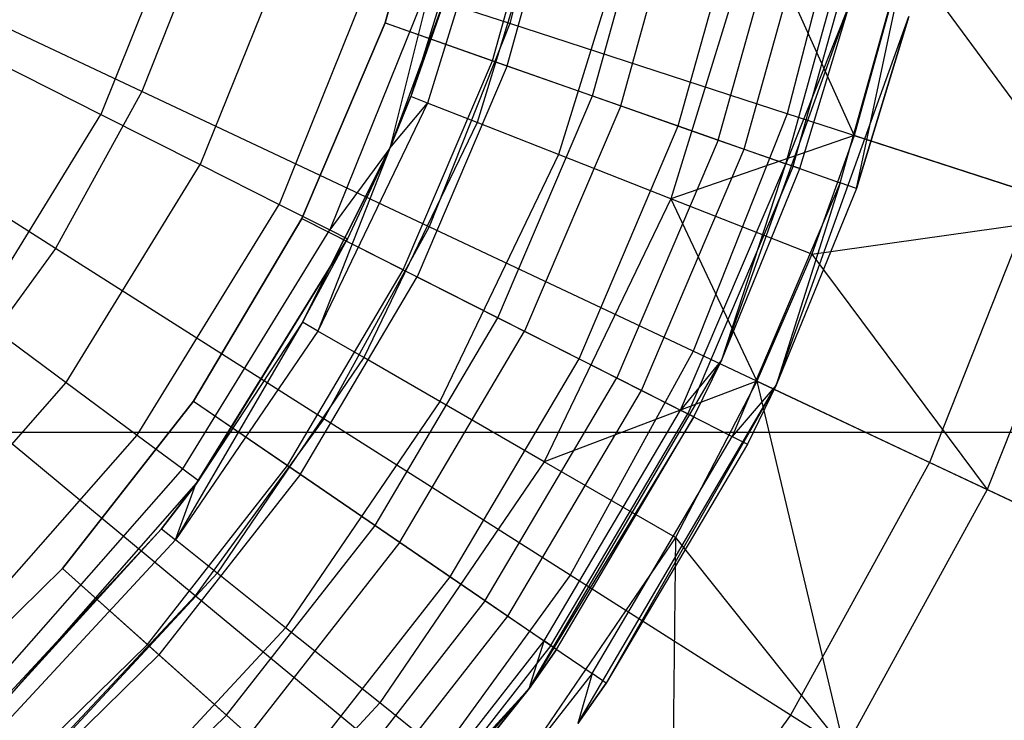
# Model space of a CAD drawing. Extents: x 0.2 to 26, y -12.8 to 12.8.
# Tile 65 of 97: x 14.255 to 15.24, y -1.236 to -0.535. Entities that reach past the tile are written whole.
import ezdxf

# ---------------------------------------------------------------- set-up
doc = ezdxf.new("R2010")
doc.units = 0
doc.header["$LTSCALE"] = 2.54
doc.layers.get('0').update_dxf_attribs({"color": 13, "linetype": 'CONTINUOUS'})

# ---------------------------------------------------------------- blocks, each defined once
blk = doc.blocks.new('PUKET-M-11161_B_STL')
at = {"color": 0}
for p, q in [((14.62017, -0.53822, 32.49483), (14.6773, -0.33348, 32.49483)), ((14.62017, -0.53822, 32.49483), (14.6773, -0.33348, 32.49483)), ((14.6773, -0.33348, 32.43483), (14.62017, -0.53822, 32.43483)), ((14.6773, -0.33348, 32.43483), (14.62017, -0.53822, 32.43483)), ((14.7995, -0.3267, 19.13738), (14.74505, -0.53877, 19.13738)), ((14.7995, -0.3267, 19.13738), (14.74505, -0.53877, 19.13738)), ((14.72762, -0.57594, 32.41983), (14.78876, -0.35685, 32.41983)), ((14.72762, -0.57594, 32.41983), (14.78876, -0.35685, 32.41983)), ((14.74227, -0.58108, 32.47779), (14.80396, -0.36004, 32.47779)), ((14.74227, -0.58108, 32.47779), (14.80396, -0.36004, 32.47779)), ((14.71989, -0.37272, 25.41741), (14.6461, -0.61195, 25.41741)), ((14.71989, -0.37272, 25.41741), (14.6461, -0.61195, 25.41741)), ((14.73728, -0.37669, 25.14427), (14.66271, -0.61846, 25.14427)), ((14.73728, -0.37669, 25.14427), (14.66271, -0.61846, 25.14427)), ((14.82775, -0.61109, 32.37588), (14.89262, -0.37863, 32.37588)), ((14.82775, -0.61109, 32.37588), (14.89262, -0.37863, 32.37588)), ((15.08636, -0.38142, 19.36128), (15.02279, -0.62901, 19.36128)), ((15.08636, -0.38142, 19.36128), (15.02279, -0.62901, 19.36128)), ((14.78917, -0.38853, 24.87576), (14.71225, -0.63791, 24.87576)), ((14.78917, -0.38853, 24.87576), (14.71225, -0.63791, 24.87576)), ((14.85605, -0.62102, 32.42784), (14.92198, -0.38479, 32.42784)), ((14.85605, -0.62102, 32.42784), (14.92198, -0.38479, 32.42784)), ((14.91373, -0.64127, 32.30595), (14.98181, -0.39733, 32.30595)), ((14.91373, -0.64127, 32.30595), (14.98181, -0.39733, 32.30595)), ((14.42419, -0.40954, 26.61039), (14.33574, -0.62966, 26.61039)), ((14.42419, -0.40954, 26.61039), (14.33574, -0.62966, 26.61039)), ((14.87466, -0.40805, 24.61646), (14.79387, -0.66994, 24.61646)), ((14.87466, -0.40805, 24.61646), (14.79387, -0.66994, 24.61646)), ((14.95376, -0.65532, 32.34838), (15.02333, -0.40604, 32.34838)), ((14.95376, -0.65532, 32.34838), (15.02333, -0.40604, 32.34838)), ((14.97971, -0.66443, 32.21483), (15.05024, -0.41168, 32.21483)), ((14.97971, -0.66443, 32.21483), (15.05024, -0.41168, 32.21483)), ((15.02118, -0.67899, 32.10871), (15.09326, -0.4207, 32.10871)), ((15.02118, -0.67899, 32.10871), (15.09326, -0.4207, 32.10871)), ((15.02874, -0.68164, 32.24483), (15.1011, -0.42235, 32.24483)), ((15.02874, -0.68164, 32.24483), (15.1011, -0.42235, 32.24483)), ((15.07587, -0.69818, 32.12424), (15.14998, -0.4326, 32.12424)), ((15.07587, -0.69818, 32.12424), (15.14998, -0.4326, 32.12424)), ((15.09194, -0.70383, 31.99483), (15.14998, -0.4326, 32.12424)), ((15.09194, -0.70383, 31.99483), (15.14998, -0.4326, 32.12424)), ((14.44254, -0.44048, 18.95233), (14.37664, -0.60691, 18.95233)), ((14.44254, -0.44048, 18.95233), (14.37664, -0.60691, 18.95233)), ((14.53081, -0.4422, 26.55358), (14.43531, -0.67986, 26.55358)), ((14.53081, -0.4422, 26.55358), (14.43531, -0.67986, 26.55358)), ((14.74505, -0.53877, 19.13738), (14.44254, -0.44048, 18.95233)), ((14.74505, -0.53877, 19.13738), (14.44254, -0.44048, 18.95233)), ((14.9923, -0.4349, 24.37077), (14.9062, -0.71403, 24.37077)), ((14.9923, -0.4349, 24.37077), (14.9062, -0.71403, 24.37077)), ((14.9923, -0.4349, 24.37077), (15.08983, -0.6508, 24.14285)), ((14.9923, -0.4349, 24.37077), (15.08983, -0.6508, 24.14285)), ((14.37664, -0.60691, 18.95233), (14.06993, -0.46258, 18.80911)), ((14.37664, -0.60691, 18.95233), (14.06993, -0.46258, 18.80911)), ((14.61542, -0.46811, 26.46508), (14.51432, -0.7197, 26.46508)), ((14.61542, -0.46811, 26.46508), (14.51432, -0.7197, 26.46508)), ((15.1401, -0.46863, 24.14285), (15.08983, -0.6508, 24.14285)), ((15.1401, -0.46863, 24.14285), (15.08983, -0.6508, 24.14285)), ((15.1401, -0.46863, 24.14285), (15.33194, -0.72946, 23.77263)), ((15.1401, -0.46863, 24.14285), (15.33194, -0.72946, 23.77263)), ((14.66975, -0.48475, 26.35358), (14.56506, -0.74528, 26.35358)), ((14.66975, -0.48475, 26.35358), (14.56506, -0.74528, 26.35358)), ((14.66975, -0.48475, 26.35358), (14.6249, -0.66343, 26.22997)), ((14.66975, -0.48475, 26.35358), (14.6249, -0.66343, 26.22997)), ((14.68847, -0.49048, 26.22997), (14.6249, -0.66343, 26.22997)), ((14.68847, -0.49048, 26.22997), (14.6249, -0.66343, 26.22997)), ((14.68847, -0.49048, 26.22997), (14.6461, -0.61195, 25.41741)), ((14.68847, -0.49048, 26.22997), (14.6461, -0.61195, 25.41741)), ((14.95723, -0.87524, 25.99483), (15.08621, -0.51667, 25.99483)), ((14.95723, -0.87524, 25.99483), (15.08621, -0.51667, 25.99483)), ((15.08621, -0.51667, 31.99483), (15.02118, -0.67899, 32.10871)), ((15.08621, -0.51667, 31.99483), (15.02118, -0.67899, 32.10871)), ((15.03533, -0.68395, 31.99483), (15.08621, -0.51667, 25.99483)), ((15.03533, -0.68395, 31.99483), (15.08621, -0.51667, 25.99483)), ((15.03533, -0.68395, 31.99483), (15.08621, -0.51667, 31.99483)), ((15.03533, -0.68395, 31.99483), (15.08621, -0.51667, 31.99483)), ((15.01157, -0.90067, 25.99483), (15.1443, -0.53168, 25.99483)), ((15.01157, -0.90067, 25.99483), (15.1443, -0.53168, 25.99483)), ((15.1443, -0.53168, 31.99483), (15.09194, -0.70383, 31.99483)), ((15.09194, -0.70383, 31.99483), (15.1443, -0.53168, 25.99483)), ((15.09194, -0.70383, 31.99483), (15.1443, -0.53168, 25.99483)), ((15.1443, -0.53168, 31.99483), (15.09194, -0.70383, 31.99483)), ((14.5368, -0.73375, 32.49483), (14.62017, -0.53822, 32.49483)), ((14.5368, -0.73375, 32.49483), (14.62017, -0.53822, 32.49483)), ((14.62017, -0.53822, 32.43483), (14.5368, -0.73375, 32.43483)), ((14.62017, -0.53822, 32.43483), (14.5368, -0.73375, 32.43483)), ((14.62017, -0.53822, 32.49483), (14.74227, -0.58108, 32.47779)), ((14.62017, -0.53822, 32.49483), (14.74227, -0.58108, 32.47779)), ((14.62017, -0.53822, 32.43483), (14.72762, -0.57594, 32.41983)), ((14.62017, -0.53822, 32.43483), (14.72762, -0.57594, 32.41983)), ((14.74505, -0.53877, 19.13738), (14.66445, -0.74234, 19.13738)), ((14.74505, -0.53877, 19.13738), (14.66445, -0.74234, 19.13738)), ((15.02279, -0.62901, 19.36128), (14.74505, -0.53877, 19.13738)), ((15.02279, -0.62901, 19.36128), (14.74505, -0.53877, 19.13738)), ((14.22537, -0.57401, 26.62997), (14.33574, -0.62966, 26.61039)), ((14.22537, -0.57401, 26.62997), (14.33574, -0.62966, 26.61039)), ((14.63841, -0.78517, 32.41983), (14.72762, -0.57594, 32.41983)), ((14.63841, -0.78517, 32.41983), (14.72762, -0.57594, 32.41983)), ((14.74227, -0.58108, 32.47779), (14.65226, -0.79218, 32.47779)), ((14.74227, -0.58108, 32.47779), (14.65226, -0.79218, 32.47779)), ((14.72762, -0.57594, 32.41983), (14.82775, -0.61109, 32.37588)), ((14.72762, -0.57594, 32.41983), (14.82775, -0.61109, 32.37588)), ((14.74227, -0.58108, 32.47779), (14.85605, -0.62102, 32.42784)), ((14.74227, -0.58108, 32.47779), (14.85605, -0.62102, 32.42784)), ((14.29041, -0.76378, 18.95233), (14.0042, -0.58214, 18.80911)), ((14.29041, -0.76378, 18.95233), (14.0042, -0.58214, 18.80911)), ((14.37664, -0.60691, 18.95233), (14.29041, -0.76378, 18.95233)), ((14.37664, -0.60691, 18.95233), (14.29041, -0.76378, 18.95233)), ((14.66445, -0.74234, 19.13738), (14.37664, -0.60691, 18.95233)), ((14.66445, -0.74234, 19.13738), (14.37664, -0.60691, 18.95233)), ((14.66271, -0.61846, 25.14427), (14.55293, -0.84642, 25.14427)), ((14.66271, -0.61846, 25.14427), (14.55293, -0.84642, 25.14427)), ((14.6461, -0.61195, 25.41741), (14.6249, -0.66343, 25.41741)), ((14.6249, -0.66343, 26.22997), (14.6461, -0.61195, 25.41741)), ((14.6249, -0.66343, 26.22997), (14.6461, -0.61195, 25.41741)), ((14.6461, -0.61195, 25.41741), (14.6249, -0.66343, 25.41741)), ((14.6249, -0.66343, 25.41741), (14.66271, -0.61846, 25.14427)), ((14.6249, -0.66343, 25.41741), (14.66271, -0.61846, 25.14427)), ((14.66271, -0.61846, 25.14427), (14.6461, -0.61195, 25.41741)), ((14.66271, -0.61846, 25.14427), (14.6461, -0.61195, 25.41741)), ((14.71225, -0.63791, 24.87576), (14.66271, -0.61846, 25.14427)), ((14.71225, -0.63791, 24.87576), (14.66271, -0.61846, 25.14427)), ((14.73309, -0.83309, 32.37588), (14.82775, -0.61109, 32.37588)), ((14.73309, -0.83309, 32.37588), (14.82775, -0.61109, 32.37588)), ((14.82775, -0.61109, 32.37588), (14.91373, -0.64127, 32.30595)), ((14.82775, -0.61109, 32.37588), (14.91373, -0.64127, 32.30595)), ((14.21136, -0.83166, 26.61039), (14.33574, -0.62966, 26.61039)), ((14.21136, -0.83166, 26.61039), (14.33574, -0.62966, 26.61039)), ((14.33574, -0.62966, 26.61039), (14.43531, -0.67986, 26.55358)), ((14.33574, -0.62966, 26.61039), (14.43531, -0.67986, 26.55358)), ((14.85605, -0.62102, 32.42784), (14.75986, -0.84663, 32.42784)), ((14.85605, -0.62102, 32.42784), (14.75986, -0.84663, 32.42784)), ((14.85605, -0.62102, 32.42784), (14.95376, -0.65532, 32.34838)), ((14.85605, -0.62102, 32.42784), (14.95376, -0.65532, 32.34838)), ((15.02279, -0.62901, 19.36128), (14.92869, -0.86669, 19.36128)), ((15.02279, -0.62901, 19.36128), (14.92869, -0.86669, 19.36128)), ((15.27129, -0.70976, 19.62041), (15.02279, -0.62901, 19.36128)), ((15.27129, -0.70976, 19.62041), (15.02279, -0.62901, 19.36128)), ((14.71225, -0.63791, 24.87576), (14.59902, -0.87303, 24.87576)), ((14.71225, -0.63791, 24.87576), (14.59902, -0.87303, 24.87576)), ((14.79387, -0.66994, 24.61646), (14.71225, -0.63791, 24.87576)), ((14.79387, -0.66994, 24.61646), (14.71225, -0.63791, 24.87576)), ((14.8144, -0.87423, 32.30595), (14.91373, -0.64127, 32.30595)), ((14.8144, -0.87423, 32.30595), (14.91373, -0.64127, 32.30595)), ((14.91373, -0.64127, 32.30595), (14.97971, -0.66443, 32.21483)), ((14.91373, -0.64127, 32.30595), (14.97971, -0.66443, 32.21483)), ((14.95376, -0.65532, 32.34838), (14.85226, -0.89339, 32.34838)), ((14.95376, -0.65532, 32.34838), (14.85226, -0.89339, 32.34838)), ((15.08983, -0.6508, 24.14285), (14.9062, -0.71403, 24.37077)), ((15.08983, -0.6508, 24.14285), (14.9062, -0.71403, 24.37077)), ((14.95376, -0.65532, 32.34838), (15.02874, -0.68164, 32.24483)), ((14.95376, -0.65532, 32.34838), (15.02874, -0.68164, 32.24483)), ((15.08983, -0.6508, 24.14285), (15.04733, -0.76942, 24.14285)), ((15.08983, -0.6508, 24.14285), (15.04733, -0.76942, 24.14285)), ((15.08983, -0.6508, 24.14285), (15.33194, -0.72946, 23.77263)), ((15.08983, -0.6508, 24.14285), (15.33194, -0.72946, 23.77263)), ((14.6249, -0.66343, 25.41741), (14.53748, -0.8375, 25.41741)), ((14.53748, -0.8375, 25.41741), (14.6249, -0.66343, 26.22997)), ((14.53748, -0.8375, 25.41741), (14.6249, -0.66343, 26.22997)), ((14.6249, -0.66343, 25.41741), (14.53748, -0.8375, 25.41741)), ((14.6249, -0.66343, 25.41741), (14.55293, -0.84642, 25.14427)), ((14.6249, -0.66343, 25.41741), (14.55293, -0.84642, 25.14427)), ((14.6249, -0.66343, 26.22997), (14.56506, -0.74528, 26.35358)), ((14.6249, -0.66343, 26.22997), (14.56506, -0.74528, 26.35358)), ((14.6249, -0.66343, 26.22997), (14.58254, -0.75409, 26.22997)), ((14.6249, -0.66343, 26.22997), (14.58254, -0.75409, 26.22997)), ((14.6249, -0.66343, 26.22997), (14.6249, -0.66343, 25.41741)), ((14.6249, -0.66343, 26.22997), (14.6249, -0.66343, 25.41741)), ((14.79387, -0.66994, 24.61646), (14.67496, -0.91687, 24.61646)), ((14.79387, -0.66994, 24.61646), (14.67496, -0.91687, 24.61646)), ((14.9062, -0.71403, 24.37077), (14.79387, -0.66994, 24.61646)), ((14.9062, -0.71403, 24.37077), (14.79387, -0.66994, 24.61646)), ((14.87679, -0.90581, 32.21483), (14.97971, -0.66443, 32.21483)), ((14.87679, -0.90581, 32.21483), (14.97971, -0.66443, 32.21483)), ((14.97971, -0.66443, 32.21483), (15.02118, -0.67899, 32.10871)), ((14.97971, -0.66443, 32.21483), (15.02118, -0.67899, 32.10871)), ((14.30101, -0.89796, 26.55358), (14.43531, -0.67986, 26.55358)), ((14.30101, -0.89796, 26.55358), (14.43531, -0.67986, 26.55358)), ((14.43531, -0.67986, 26.55358), (14.51432, -0.7197, 26.46508)), ((14.43531, -0.67986, 26.55358), (14.51432, -0.7197, 26.46508)), ((14.91601, -0.92566, 32.10871), (15.02118, -0.67899, 32.10871)), ((14.91601, -0.92566, 32.10871), (15.02118, -0.67899, 32.10871)), ((14.95723, -0.87524, 31.99483), (15.02118, -0.67899, 32.10871)), ((14.95723, -0.87524, 31.99483), (15.02118, -0.67899, 32.10871)), ((15.03533, -0.68395, 31.99483), (15.02118, -0.67899, 32.10871)), ((15.03533, -0.68395, 31.99483), (15.02118, -0.67899, 32.10871)), ((15.02874, -0.68164, 32.24483), (14.92315, -0.92927, 32.24483)), ((15.02874, -0.68164, 32.24483), (14.92315, -0.92927, 32.24483)), ((14.95723, -0.87524, 25.99483), (15.03533, -0.68395, 31.99483)), ((14.95723, -0.87524, 31.99483), (15.03533, -0.68395, 31.99483)), ((14.95723, -0.87524, 25.99483), (15.03533, -0.68395, 31.99483)), ((14.95723, -0.87524, 31.99483), (15.03533, -0.68395, 31.99483)), ((15.02874, -0.68164, 32.24483), (15.07587, -0.69818, 32.12424)), ((15.02874, -0.68164, 32.24483), (15.07587, -0.69818, 32.12424)), ((15.07587, -0.69818, 32.12424), (14.96772, -0.95182, 32.12424)), ((15.07587, -0.69818, 32.12424), (14.96772, -0.95182, 32.12424)), ((15.07587, -0.69818, 32.12424), (15.01157, -0.90067, 31.99483)), ((15.07587, -0.69818, 32.12424), (15.01157, -0.90067, 31.99483)), ((15.09194, -0.70383, 31.99483), (15.07587, -0.69818, 32.12424)), ((15.09194, -0.70383, 31.99483), (15.07587, -0.69818, 32.12424)), ((15.09194, -0.70383, 31.99483), (15.01157, -0.90067, 25.99483)), ((15.09194, -0.70383, 31.99483), (15.01157, -0.90067, 25.99483)), ((15.09194, -0.70383, 31.99483), (15.01157, -0.90067, 31.99483)), ((15.09194, -0.70383, 31.99483), (15.01157, -0.90067, 31.99483)), ((14.9062, -0.71403, 24.37077), (14.77946, -0.97721, 24.37077)), ((14.9062, -0.71403, 24.37077), (14.77946, -0.97721, 24.37077)), ((15.04733, -0.76942, 24.14285), (14.9062, -0.71403, 24.37077)), ((14.9062, -0.71403, 24.37077), (14.99247, -0.8967, 24.14285)), ((15.04733, -0.76942, 24.14285), (14.9062, -0.71403, 24.37077)), ((14.9062, -0.71403, 24.37077), (14.99247, -0.8967, 24.14285)), ((15.27129, -0.70976, 19.62041), (15.16511, -0.97794, 19.62041)), ((15.27129, -0.70976, 19.62041), (15.16511, -0.97794, 19.62041)), ((14.37216, -0.95058, 26.46508), (14.51432, -0.7197, 26.46508)), ((14.37216, -0.95058, 26.46508), (14.51432, -0.7197, 26.46508)), ((14.51432, -0.7197, 26.46508), (14.56506, -0.74528, 26.35358)), ((14.51432, -0.7197, 26.46508), (14.56506, -0.74528, 26.35358)), ((14.42862, -0.91672, 32.49483), (14.5368, -0.73375, 32.49483)), ((14.42862, -0.91672, 32.49483), (14.5368, -0.73375, 32.49483)), ((14.5368, -0.73375, 32.43483), (14.42862, -0.91672, 32.43483)), ((14.5368, -0.73375, 32.43483), (14.42862, -0.91672, 32.43483)), ((14.5368, -0.73375, 32.49483), (14.65226, -0.79218, 32.47779)), ((14.5368, -0.73375, 32.49483), (14.65226, -0.79218, 32.47779)), ((14.5368, -0.73375, 32.43483), (14.63841, -0.78517, 32.41983)), ((14.5368, -0.73375, 32.43483), (14.63841, -0.78517, 32.41983)), ((15.04733, -0.76942, 24.14285), (15.33194, -0.72946, 23.77263)), ((15.04733, -0.76942, 24.14285), (15.33194, -0.72946, 23.77263)), ((15.33194, -0.72946, 23.77263), (15.22281, -1.00509, 23.77263)), ((15.33194, -0.72946, 23.77263), (15.22281, -1.00509, 23.77263)), ((14.41784, -0.98437, 26.35358), (14.56506, -0.74528, 26.35358)), ((14.41784, -0.98437, 26.35358), (14.56506, -0.74528, 26.35358)), ((14.66445, -0.74234, 19.13738), (14.55897, -0.93421, 19.13738)), ((14.66445, -0.74234, 19.13738), (14.55897, -0.93421, 19.13738)), ((14.56506, -0.74528, 26.35358), (14.58254, -0.75409, 26.22997)), ((14.56506, -0.74528, 26.35358), (14.58254, -0.75409, 26.22997)), ((14.92869, -0.86669, 19.36128), (14.66445, -0.74234, 19.13738)), ((14.92869, -0.86669, 19.36128), (14.66445, -0.74234, 19.13738)), ((14.43044, -1.00024, 25.41741), (14.58254, -0.75409, 26.22997)), ((14.43044, -1.00024, 25.41741), (14.58254, -0.75409, 26.22997)), ((14.58254, -0.75409, 26.22997), (14.43358, -0.99601, 26.22997)), ((14.58254, -0.75409, 26.22997), (14.43358, -0.99601, 26.22997)), ((14.53748, -0.8375, 25.41741), (14.58254, -0.75409, 26.22997)), ((14.53748, -0.8375, 25.41741), (14.58254, -0.75409, 26.22997)), ((14.29041, -0.76378, 18.95233), (14.18519, -0.90859, 18.95233)), ((14.29041, -0.76378, 18.95233), (14.18519, -0.90859, 18.95233)), ((14.55897, -0.93421, 19.13738), (14.29041, -0.76378, 18.95233)), ((14.55897, -0.93421, 19.13738), (14.29041, -0.76378, 18.95233)), ((15.04733, -0.76942, 24.14285), (14.99247, -0.8967, 24.14285)), ((15.04733, -0.76942, 24.14285), (14.99247, -0.8967, 24.14285)), ((15.04733, -0.76942, 24.14285), (15.22281, -1.00509, 23.77263)), ((15.04733, -0.76942, 24.14285), (15.22281, -1.00509, 23.77263)), ((14.52265, -0.98097, 32.41983), (14.63841, -0.78517, 32.41983)), ((14.52265, -0.98097, 32.41983), (14.63841, -0.78517, 32.41983)), ((14.63841, -0.78517, 32.41983), (14.73309, -0.83309, 32.37588)), ((14.63841, -0.78517, 32.41983), (14.73309, -0.83309, 32.37588)), ((14.53547, -0.98973, 32.47779), (14.65226, -0.79218, 32.47779)), ((14.53547, -0.98973, 32.47779), (14.65226, -0.79218, 32.47779)), ((14.65226, -0.79218, 32.47779), (14.75986, -0.84663, 32.42784)), ((14.65226, -0.79218, 32.47779), (14.75986, -0.84663, 32.42784)), ((14.21136, -0.83166, 26.61039), (14.30101, -0.89796, 26.55358)), ((14.21136, -0.83166, 26.61039), (14.30101, -0.89796, 26.55358)), ((14.53748, -0.8375, 25.41741), (14.4104, -1.05547, 25.14427)), ((14.53748, -0.8375, 25.41741), (14.4104, -1.05547, 25.14427)), ((14.53748, -0.8375, 25.41741), (14.43044, -1.00024, 25.41741)), ((14.53748, -0.8375, 25.41741), (14.43044, -1.00024, 25.41741)), ((14.55293, -0.84642, 25.14427), (14.53748, -0.8375, 25.41741)), ((14.55293, -0.84642, 25.14427), (14.53748, -0.8375, 25.41741)), ((14.61027, -1.04083, 32.37588), (14.73309, -0.83309, 32.37588)), ((14.61027, -1.04083, 32.37588), (14.73309, -0.83309, 32.37588)), ((14.73309, -0.83309, 32.37588), (14.8144, -0.87423, 32.30595)), ((14.73309, -0.83309, 32.37588), (14.8144, -0.87423, 32.30595)), ((14.55293, -0.84642, 25.14427), (14.4104, -1.05547, 25.14427)), ((14.55293, -0.84642, 25.14427), (14.4104, -1.05547, 25.14427)), ((14.59902, -0.87303, 24.87576), (14.55293, -0.84642, 25.14427)), ((14.59902, -0.87303, 24.87576), (14.55293, -0.84642, 25.14427)), ((14.63504, -1.05776, 32.42784), (14.75986, -0.84663, 32.42784)), ((14.63504, -1.05776, 32.42784), (14.75986, -0.84663, 32.42784)), ((14.75986, -0.84663, 32.42784), (14.85226, -0.89339, 32.34838)), ((14.75986, -0.84663, 32.42784), (14.85226, -0.89339, 32.34838)), ((14.92869, -0.86669, 19.36128), (14.80554, -1.09069, 19.36128)), ((14.92869, -0.86669, 19.36128), (14.80554, -1.09069, 19.36128)), ((15.16511, -0.97794, 19.62041), (14.92869, -0.86669, 19.36128)), ((15.16511, -0.97794, 19.62041), (14.92869, -0.86669, 19.36128)), ((14.59902, -0.87303, 24.87576), (14.45201, -1.08865, 24.87576)), ((14.59902, -0.87303, 24.87576), (14.45201, -1.08865, 24.87576)), ((14.67496, -0.91687, 24.61646), (14.59902, -0.87303, 24.87576)), ((14.67496, -0.91687, 24.61646), (14.59902, -0.87303, 24.87576)), ((14.68551, -1.09224, 32.30595), (14.8144, -0.87423, 32.30595)), ((14.68551, -1.09224, 32.30595), (14.8144, -0.87423, 32.30595)), ((14.76456, -1.20401, 25.99483), (14.95723, -0.87524, 25.99483)), ((14.76456, -1.20401, 25.99483), (14.95723, -0.87524, 25.99483)), ((14.8144, -0.87423, 32.30595), (14.87679, -0.90581, 32.21483)), ((14.8144, -0.87423, 32.30595), (14.87679, -0.90581, 32.21483)), ((14.95723, -0.87524, 31.99483), (14.91601, -0.92566, 32.10871)), ((14.95723, -0.87524, 31.99483), (14.91601, -0.92566, 32.10871)), ((14.92939, -0.93243, 31.99483), (14.95723, -0.87524, 25.99483)), ((14.92939, -0.93243, 31.99483), (14.95723, -0.87524, 25.99483)), ((14.92939, -0.93243, 31.99483), (14.95723, -0.87524, 31.99483)), ((14.92939, -0.93243, 31.99483), (14.95723, -0.87524, 31.99483)), ((14.95723, -0.87524, 31.99483), (14.95723, -0.87524, 25.99483)), ((14.95723, -0.87524, 31.99483), (14.95723, -0.87524, 25.99483)), ((14.72054, -1.11618, 32.34838), (14.85226, -0.89339, 32.34838)), ((14.72054, -1.11618, 32.34838), (14.85226, -0.89339, 32.34838)), ((14.99247, -0.8967, 24.14285), (14.77946, -0.97721, 24.37077)), ((14.99247, -0.8967, 24.14285), (14.77946, -0.97721, 24.37077)), ((14.85226, -0.89339, 32.34838), (14.92315, -0.92927, 32.24483)), ((14.85226, -0.89339, 32.34838), (14.92315, -0.92927, 32.24483)), ((14.99247, -0.8967, 24.14285), (14.91075, -1.05301, 24.14285)), ((14.99247, -0.8967, 24.14285), (14.91075, -1.05301, 24.14285)), ((14.99247, -0.8967, 24.14285), (15.22281, -1.00509, 23.77263)), ((14.99247, -0.8967, 24.14285), (15.22281, -1.00509, 23.77263)), ((14.99247, -0.8967, 24.14285), (15.08, -1.26487, 23.77263)), ((14.99247, -0.8967, 24.14285), (15.08, -1.26487, 23.77263)), ((14.13179, -1.09024, 26.55358), (14.30101, -0.89796, 26.55358)), ((14.13179, -1.09024, 26.55358), (14.30101, -0.89796, 26.55358)), ((14.30101, -0.89796, 26.55358), (14.37216, -0.95058, 26.46508)), ((14.30101, -0.89796, 26.55358), (14.37216, -0.95058, 26.46508)), ((14.74324, -1.13169, 32.21483), (14.87679, -0.90581, 32.21483)), ((14.74324, -1.13169, 32.21483), (14.87679, -0.90581, 32.21483)), ((14.8133, -1.239, 25.99483), (15.01157, -0.90067, 25.99483)), ((14.8133, -1.239, 25.99483), (15.01157, -0.90067, 25.99483)), ((15.01157, -0.90067, 25.99483), (14.84146, -1.19879, 31.99483)), ((15.01157, -0.90067, 25.99483), (14.84146, -1.19879, 31.99483)), ((14.87679, -0.90581, 32.21483), (14.91601, -0.92566, 32.10871)), ((14.87679, -0.90581, 32.21483), (14.91601, -0.92566, 32.10871)), ((15.01157, -0.90067, 31.99483), (14.96772, -0.95182, 32.12424)), ((15.01157, -0.90067, 31.99483), (14.96772, -0.95182, 32.12424)), ((15.01157, -0.90067, 25.99483), (14.98292, -0.95952, 31.99483)), ((15.01157, -0.90067, 31.99483), (14.98292, -0.95952, 31.99483)), ((15.01157, -0.90067, 25.99483), (14.98292, -0.95952, 31.99483)), ((15.01157, -0.90067, 31.99483), (14.98292, -0.95952, 31.99483)), ((15.01157, -0.90067, 31.99483), (15.01157, -0.90067, 25.99483)), ((15.01157, -0.90067, 31.99483), (15.01157, -0.90067, 25.99483)), ((14.43027, -1.11134, 19.13738), (14.18519, -0.90859, 18.95233)), ((14.43027, -1.11134, 19.13738), (14.18519, -0.90859, 18.95233)), ((14.29748, -1.08401, 32.49483), (14.42862, -0.91672, 32.49483)), ((14.29748, -1.08401, 32.49483), (14.42862, -0.91672, 32.49483)), ((14.42862, -0.91672, 32.43483), (14.29748, -1.08401, 32.43483)), ((14.42862, -0.91672, 32.43483), (14.29748, -1.08401, 32.43483)), ((14.42862, -0.91672, 32.49483), (14.53547, -0.98973, 32.47779)), ((14.42862, -0.91672, 32.49483), (14.53547, -0.98973, 32.47779)), ((14.42862, -0.91672, 32.43483), (14.52265, -0.98097, 32.41983)), ((14.42862, -0.91672, 32.43483), (14.52265, -0.98097, 32.41983)), ((14.67496, -0.91687, 24.61646), (14.52057, -1.14332, 24.61646)), ((14.67496, -0.91687, 24.61646), (14.52057, -1.14332, 24.61646)), ((14.77946, -0.97721, 24.37077), (14.67496, -0.91687, 24.61646)), ((14.77946, -0.97721, 24.37077), (14.67496, -0.91687, 24.61646)), ((14.77954, -1.15648, 32.10871), (14.91601, -0.92566, 32.10871)), ((14.77954, -1.15648, 32.10871), (14.91601, -0.92566, 32.10871)), ((14.92939, -0.93243, 31.99483), (14.91601, -0.92566, 32.10871)), ((14.92939, -0.93243, 31.99483), (14.91601, -0.92566, 32.10871)), ((14.55897, -0.93421, 19.13738), (14.43027, -1.11134, 19.13738)), ((14.55897, -0.93421, 19.13738), (14.43027, -1.11134, 19.13738)), ((14.80554, -1.09069, 19.36128), (14.55897, -0.93421, 19.13738)), ((14.80554, -1.09069, 19.36128), (14.55897, -0.93421, 19.13738)), ((14.92939, -0.93243, 31.99483), (14.76456, -1.20401, 25.99483)), ((14.92939, -0.93243, 31.99483), (14.76456, -1.20401, 25.99483)), ((14.78615, -1.161, 32.24483), (14.92315, -0.92927, 32.24483)), ((14.78615, -1.161, 32.24483), (14.92315, -0.92927, 32.24483)), ((14.79192, -1.16494, 31.99483), (14.92939, -0.93243, 31.99483)), ((14.79192, -1.16494, 31.99483), (14.92939, -0.93243, 31.99483)), ((14.92315, -0.92927, 32.24483), (14.96772, -0.95182, 32.12424)), ((14.92315, -0.92927, 32.24483), (14.96772, -0.95182, 32.12424)), ((6.95975, -0.94774, 44.13637), (19.21402, -0.94774, 44.13637)), ((6.95975, -0.94774, 43.43637), (19.21402, -0.94774, 43.43637)), ((6.95975, -0.94774, 44.13637), (19.21402, -0.94774, 44.13637)), ((6.95975, -0.94774, 43.43637), (19.21402, -0.94774, 43.43637)), ((14.19303, -1.15412, 26.46508), (14.37216, -0.95058, 26.46508)), ((14.19303, -1.15412, 26.46508), (14.37216, -0.95058, 26.46508)), ((14.37216, -0.95058, 26.46508), (14.41784, -0.98437, 26.35358)), ((14.37216, -0.95058, 26.46508), (14.41784, -0.98437, 26.35358)), ((14.82739, -1.18918, 32.12424), (14.96772, -0.95182, 32.12424)), ((14.82739, -1.18918, 32.12424), (14.96772, -0.95182, 32.12424)), ((14.96772, -0.95182, 32.12424), (14.98292, -0.95952, 31.99483)), ((14.96772, -0.95182, 32.12424), (14.98292, -0.95952, 31.99483)), ((14.98292, -0.95952, 31.99483), (14.84146, -1.19879, 31.99483)), ((14.98292, -0.95952, 31.99483), (14.84146, -1.19879, 31.99483)), ((14.23234, -1.19514, 26.35358), (14.41784, -0.98437, 26.35358)), ((14.23234, -1.19514, 26.35358), (14.41784, -0.98437, 26.35358)), ((14.38232, -1.15998, 32.41983), (14.52265, -0.98097, 32.41983)), ((14.38232, -1.15998, 32.41983), (14.52265, -0.98097, 32.41983)), ((14.41784, -0.98437, 26.35358), (14.43358, -0.99601, 26.22997)), ((14.41784, -0.98437, 26.35358), (14.43358, -0.99601, 26.22997)), ((14.52265, -0.98097, 32.41983), (14.61027, -1.04083, 32.37588)), ((14.52265, -0.98097, 32.41983), (14.61027, -1.04083, 32.37588)), ((14.77946, -0.97721, 24.37077), (14.61491, -1.21856, 24.37077)), ((14.77946, -0.97721, 24.37077), (14.61491, -1.21856, 24.37077)), ((14.91075, -1.05301, 24.14285), (14.77946, -0.97721, 24.37077)), ((14.91075, -1.05301, 24.14285), (14.77946, -0.97721, 24.37077)), ((15.16511, -0.97794, 19.62041), (15.02616, -1.2307, 19.62041)), ((15.16511, -0.97794, 19.62041), (15.02616, -1.2307, 19.62041)), ((15.36989, -1.0743, 19.91058), (15.16511, -0.97794, 19.62041)), ((15.36989, -1.0743, 19.91058), (15.16511, -0.97794, 19.62041)), ((14.53547, -0.98973, 32.47779), (14.39389, -1.17034, 32.47779)), ((14.53547, -0.98973, 32.47779), (14.39389, -1.17034, 32.47779)), ((14.53547, -0.98973, 32.47779), (14.63504, -1.05776, 32.42784)), ((14.53547, -0.98973, 32.47779), (14.63504, -1.05776, 32.42784)), ((14.43358, -0.99601, 26.22997), (14.24588, -1.20928, 26.22997)), ((14.43358, -0.99601, 26.22997), (14.24588, -1.20928, 26.22997)), ((14.39645, -1.04435, 25.41741), (14.43358, -0.99601, 26.22997)), ((14.39645, -1.04435, 25.41741), (14.43358, -0.99601, 26.22997)), ((14.43044, -1.00024, 25.41741), (14.39645, -1.04435, 25.41741)), ((14.43044, -1.00024, 25.41741), (14.39645, -1.04435, 25.41741)), ((14.4104, -1.05547, 25.14427), (14.43044, -1.00024, 25.41741)), ((14.4104, -1.05547, 25.14427), (14.43044, -1.00024, 25.41741)), ((14.43044, -1.00024, 25.41741), (14.43358, -0.99601, 26.22997)), ((14.43044, -1.00024, 25.41741), (14.43358, -0.99601, 26.22997)), ((15.22281, -1.00509, 23.77263), (15.08, -1.26487, 23.77263)), ((15.22281, -1.00509, 23.77263), (15.08, -1.26487, 23.77263)), ((15.22281, -1.00509, 23.77263), (15.41867, -1.09725, 23.37892)), ((15.22281, -1.00509, 23.77263), (15.41867, -1.09725, 23.37892)), ((14.39645, -1.04435, 25.41741), (14.22618, -1.22786, 25.41741)), ((14.39645, -1.04435, 25.41741), (14.22618, -1.22786, 25.41741)), ((14.24588, -1.20928, 26.22997), (14.39645, -1.04435, 25.41741)), ((14.24588, -1.20928, 26.22997), (14.39645, -1.04435, 25.41741)), ((14.39645, -1.04435, 25.41741), (14.4104, -1.05547, 25.14427)), ((14.39645, -1.04435, 25.41741), (14.4104, -1.05547, 25.14427)), ((14.46138, -1.23077, 32.37588), (14.61027, -1.04083, 32.37588)), ((14.46138, -1.23077, 32.37588), (14.61027, -1.04083, 32.37588)), ((14.61027, -1.04083, 32.37588), (14.68551, -1.09224, 32.30595)), ((14.61027, -1.04083, 32.37588), (14.68551, -1.09224, 32.30595)), ((14.91075, -1.05301, 24.14285), (14.73344, -1.31308, 24.14285)), ((14.91075, -1.05301, 24.14285), (14.73344, -1.31308, 24.14285)), ((14.91075, -1.05301, 24.14285), (14.90575, -1.50469, 23.77263)), ((14.91075, -1.05301, 24.14285), (14.90575, -1.50469, 23.77263)), ((14.91075, -1.05301, 24.14285), (15.08, -1.26487, 23.77263)), ((14.91075, -1.05301, 24.14285), (15.08, -1.26487, 23.77263)), ((14.4104, -1.05547, 25.14427), (14.23831, -1.24094, 25.14427)), ((14.4104, -1.05547, 25.14427), (14.23831, -1.24094, 25.14427)), ((14.45201, -1.08865, 24.87576), (14.4104, -1.05547, 25.14427)), ((14.45201, -1.08865, 24.87576), (14.4104, -1.05547, 25.14427)), ((14.63504, -1.05776, 32.42784), (14.48373, -1.25078, 32.42784)), ((14.63504, -1.05776, 32.42784), (14.48373, -1.25078, 32.42784)), ((14.63504, -1.05776, 32.42784), (14.72054, -1.11618, 32.34838)), ((14.63504, -1.05776, 32.42784), (14.72054, -1.11618, 32.34838)), ((14.14563, -1.23275, 32.49483), (14.29748, -1.08401, 32.49483)), ((14.14563, -1.23275, 32.49483), (14.29748, -1.08401, 32.49483)), ((14.29748, -1.08401, 32.43483), (14.14563, -1.23275, 32.43483)), ((14.29748, -1.08401, 32.43483), (14.14563, -1.23275, 32.43483)), ((14.29748, -1.08401, 32.49483), (14.39389, -1.17034, 32.47779)), ((14.29748, -1.08401, 32.49483), (14.39389, -1.17034, 32.47779)), ((14.29748, -1.08401, 32.43483), (14.38232, -1.15998, 32.41983)), ((14.29748, -1.08401, 32.43483), (14.38232, -1.15998, 32.41983)), ((14.45201, -1.08865, 24.87576), (14.27451, -1.27995, 24.87576)), ((14.45201, -1.08865, 24.87576), (14.27451, -1.27995, 24.87576)), ((14.52057, -1.14332, 24.61646), (14.45201, -1.08865, 24.87576)), ((14.52057, -1.14332, 24.61646), (14.45201, -1.08865, 24.87576)), ((14.52927, -1.29156, 32.30595), (14.68551, -1.09224, 32.30595)), ((14.52927, -1.29156, 32.30595), (14.68551, -1.09224, 32.30595)), ((14.80554, -1.09069, 19.36128), (14.65529, -1.2975, 19.36128)), ((14.80554, -1.09069, 19.36128), (14.65529, -1.2975, 19.36128)), ((14.68551, -1.09224, 32.30595), (14.74324, -1.13169, 32.21483)), ((14.68551, -1.09224, 32.30595), (14.74324, -1.13169, 32.21483)), ((15.02616, -1.2307, 19.62041), (14.80554, -1.09069, 19.36128)), ((15.02616, -1.2307, 19.62041), (14.80554, -1.09069, 19.36128)), ((14.43027, -1.11134, 19.13738), (14.28039, -1.27095, 19.13738)), ((14.43027, -1.11134, 19.13738), (14.28039, -1.27095, 19.13738)), ((14.65529, -1.2975, 19.36128), (14.43027, -1.11134, 19.13738)), ((14.65529, -1.2975, 19.36128), (14.43027, -1.11134, 19.13738)), ((14.72054, -1.11618, 32.34838), (14.56087, -1.31986, 32.34838)), ((14.72054, -1.11618, 32.34838), (14.56087, -1.31986, 32.34838)), ((14.72054, -1.11618, 32.34838), (14.78615, -1.161, 32.24483)), ((14.72054, -1.11618, 32.34838), (14.78615, -1.161, 32.24483)), ((14.58136, -1.3382, 32.21483), (14.74324, -1.13169, 32.21483)), ((14.58136, -1.3382, 32.21483), (14.74324, -1.13169, 32.21483)), ((14.74324, -1.13169, 32.21483), (14.77954, -1.15648, 32.10871)), ((14.74324, -1.13169, 32.21483), (14.77954, -1.15648, 32.10871)), ((14.52057, -1.14332, 24.61646), (14.33415, -1.34423, 24.61646)), ((14.52057, -1.14332, 24.61646), (14.33415, -1.34423, 24.61646)), ((14.61491, -1.21856, 24.37077), (14.52057, -1.14332, 24.61646)), ((14.61491, -1.21856, 24.37077), (14.52057, -1.14332, 24.61646)), ((14.21983, -1.31914, 32.41983), (14.38232, -1.15998, 32.41983)), ((14.21983, -1.31914, 32.41983), (14.38232, -1.15998, 32.41983)), ((14.38232, -1.15998, 32.41983), (14.46138, -1.23077, 32.37588)), ((14.38232, -1.15998, 32.41983), (14.46138, -1.23077, 32.37588)), ((14.61411, -1.36753, 32.10871), (14.77954, -1.15648, 32.10871)), ((14.61411, -1.36753, 32.10871), (14.77954, -1.15648, 32.10871)), ((14.78615, -1.161, 32.24483), (14.62007, -1.37287, 32.24483)), ((14.78615, -1.161, 32.24483), (14.62007, -1.37287, 32.24483)), ((14.76456, -1.20401, 31.99483), (14.77954, -1.15648, 32.10871)), ((14.76456, -1.20401, 31.99483), (14.77954, -1.15648, 32.10871)), ((14.79192, -1.16494, 31.99483), (14.77954, -1.15648, 32.10871)), ((14.79192, -1.16494, 31.99483), (14.77954, -1.15648, 32.10871)), ((14.78615, -1.161, 32.24483), (14.82739, -1.18918, 32.12424)), ((14.78615, -1.161, 32.24483), (14.82739, -1.18918, 32.12424)), ((14.39389, -1.17034, 32.47779), (14.22995, -1.33092, 32.47779)), ((14.39389, -1.17034, 32.47779), (14.22995, -1.33092, 32.47779)), ((14.39389, -1.17034, 32.47779), (14.48373, -1.25078, 32.42784)), ((14.39389, -1.17034, 32.47779), (14.48373, -1.25078, 32.42784)), ((14.76456, -1.20401, 31.99483), (14.79192, -1.16494, 31.99483)), ((14.79192, -1.16494, 31.99483), (14.76456, -1.20401, 25.99483)), ((14.79192, -1.16494, 31.99483), (14.76456, -1.20401, 25.99483)), ((14.76456, -1.20401, 31.99483), (14.79192, -1.16494, 31.99483)), ((14.82739, -1.18918, 32.12424), (14.65728, -1.40619, 32.12424)), ((14.82739, -1.18918, 32.12424), (14.65728, -1.40619, 32.12424)), ((14.82739, -1.18918, 32.12424), (14.8133, -1.239, 31.99483)), ((14.82739, -1.18918, 32.12424), (14.8133, -1.239, 31.99483)), ((14.84146, -1.19879, 31.99483), (14.82739, -1.18918, 32.12424)), ((14.84146, -1.19879, 31.99483), (14.82739, -1.18918, 32.12424)), ((14.8133, -1.239, 25.99483), (14.84146, -1.19879, 31.99483)), ((14.84146, -1.19879, 31.99483), (14.8133, -1.239, 31.99483)), ((14.8133, -1.239, 25.99483), (14.84146, -1.19879, 31.99483)), ((14.84146, -1.19879, 31.99483), (14.8133, -1.239, 31.99483)), ((14.51475, -1.49178, 25.99483), (14.76456, -1.20401, 25.99483)), ((14.51475, -1.49178, 25.99483), (14.76456, -1.20401, 25.99483)), ((14.76456, -1.20401, 31.99483), (14.61411, -1.36753, 32.10871)), ((14.76456, -1.20401, 31.99483), (14.61411, -1.36753, 32.10871)), ((14.76456, -1.20401, 25.99483), (14.62528, -1.37753, 31.99483)), ((14.62528, -1.37753, 31.99483), (14.76456, -1.20401, 31.99483)), ((14.76456, -1.20401, 25.99483), (14.62528, -1.37753, 31.99483)), ((14.62528, -1.37753, 31.99483), (14.76456, -1.20401, 31.99483)), ((14.76456, -1.20401, 25.99483), (14.76456, -1.20401, 31.99483)), ((14.76456, -1.20401, 25.99483), (14.76456, -1.20401, 31.99483)), ((14.61491, -1.21856, 24.37077), (14.41623, -1.43269, 24.37077)), ((14.61491, -1.21856, 24.37077), (14.41623, -1.43269, 24.37077)), ((14.73344, -1.31308, 24.14285), (14.61491, -1.21856, 24.37077)), ((14.73344, -1.31308, 24.14285), (14.61491, -1.21856, 24.37077)), ((14.28897, -1.39965, 32.37588), (14.46138, -1.23077, 32.37588)), ((14.28897, -1.39965, 32.37588), (14.46138, -1.23077, 32.37588)), ((14.46138, -1.23077, 32.37588), (14.52927, -1.29156, 32.30595)), ((14.46138, -1.23077, 32.37588), (14.52927, -1.29156, 32.30595)), ((15.02616, -1.2307, 19.62041), (14.85662, -1.46405, 19.62041)), ((15.02616, -1.2307, 19.62041), (14.85662, -1.46405, 19.62041)), ((15.21724, -1.35196, 19.91058), (15.02616, -1.2307, 19.62041)), ((15.21724, -1.35196, 19.91058), (15.02616, -1.2307, 19.62041))]:
    blk.add_line(p, q, dxfattribs=at)

msp = doc.modelspace()

# ---------------------------------------------------------------- block references
at = {"color": 0}
msp.add_blockref('PUKET-M-11161_B_STL', (0, 0), dxfattribs=at)

doc.saveas('drawing.dxf')
